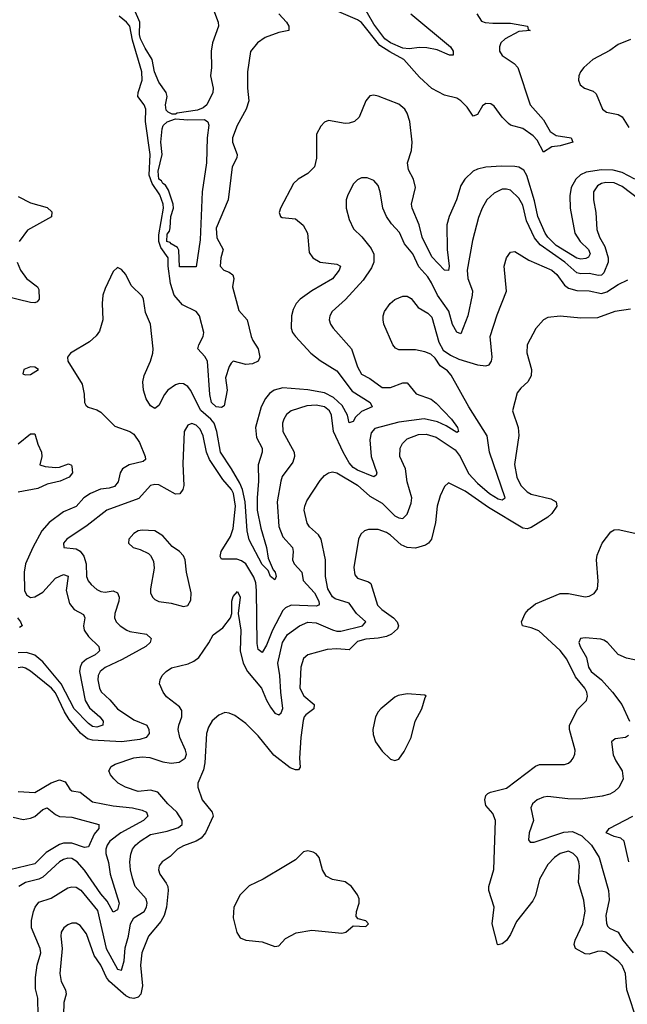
# Model space of a CAD drawing. Header units: inches. Extents: x 1694797 to 1849917, y 907313 to 1017959.
# Tile 111 of 256: x 1742418 to 1745354, y 943000 to 947762. Entities that reach past the tile are written whole.
import ezdxf

# ---------------------------------------------------------------- set-up
doc = ezdxf.new("R2010")
doc.units = ezdxf.units.IN
doc.header["$MEASUREMENT"] = 0
doc.layers.add('B7944', color=7, linetype='Continuous')

msp = doc.modelspace()

# ---------------------------------------------------------------- linework, layer by layer
at = {"layer": 'B7944', "color": 5}
for points, elevation in [([(1743350, 947822), (1743376.9, 947750), (1743379, 947730), (1743349.3, 947650.7), (1743342.3, 947610), (1743345.4, 947530), (1743339.6, 947490), (1743352.7, 947430), (1743351.6, 947410), (1743321.6, 947350), (1743304.4, 947335.6), (1743276.2, 947323.8), (1743178.8, 947310), (1743170, 947304.5), (1743154.6, 947305.4), (1743134.6, 947314.6), (1743125.1, 947325.1), (1743121.8, 947350), (1743129.9, 947390), (1743125.8, 947410), (1743090, 947459), (1743069.2, 947510), (1743058, 947570), (1743023.6, 947623.6), (1743000.7, 947670), (1742996.1, 947690), (1742997.8, 947750), (1742973.1, 947810)], 660), ([(1744308.2, 947790), (1744499.5, 947630), (1744512.3, 947610), (1744512.2, 947590), (1744495.3, 947590), (1744435.6, 947615.6), (1744386.1, 947626.1), (1744350, 947627.9), (1744299.7, 947620.3), (1744270, 947623.5), (1744210, 947649.4), (1744182.1, 947670), (1744130, 947740.3), (1744075, 947835)], 660), ([(1743670.2, 947790), (1743706.3, 947750), (1743717.7, 947730), (1743719.1, 947710), (1743670, 947700.3), (1743603.4, 947676.6), (1743567.6, 947650), (1743532.6, 947607.4), (1743519.1, 947510), (1743518, 947430), (1743524.3, 947370), (1743511.9, 947330), (1743469.3, 947250), (1743446.2, 947190), (1743445.7, 947170), (1743469.2, 947110), (1743466.7, 947093.3), (1743444.6, 947050), (1743425.8, 946890), (1743366.7, 946753.3), (1743370, 946706.5), (1743401.1, 946650), (1743389.3, 946610), (1743386.7, 946570), (1743404.4, 946550), (1743430, 946540.7), (1743447.6, 946527.6), (1743452.5, 946510), (1743445.7, 946470), (1743476.1, 946356.1), (1743516.8, 946310), (1743536.1, 946230), (1743543.8, 946210), (1743570.1, 946170.1), (1743578.1, 946130), (1743570.1, 946110), (1743542.9, 946097.1), (1743510, 946094.7), (1743450, 946110.5), (1743439.6, 946100.4), (1743430, 946084.8), (1743412.7, 946030), (1743420.1, 945970), (1743405.6, 945894.4), (1743392.9, 945887.1), (1743366.7, 945890), (1743344.1, 945910), (1743336.2, 945950), (1743324.6, 946110), (1743312.9, 946132.9), (1743278.8, 946170), (1743282.8, 946190), (1743304.1, 946230), (1743307.1, 946250), (1743286.7, 946330), (1743270, 946350.6), (1743203.8, 946383.8), (1743163.9, 946430), (1743146.7, 946486.7), (1743134.4, 946570), (1743134.8, 946610), (1743099.6, 946659.6), (1743089.5, 946689.5), (1743090, 946721.3), (1743112.9, 946850), (1743111.6, 946870), (1743095.5, 946915.5), (1743057.8, 946970), (1743043.4, 947010), (1743047.9, 947110), (1743026.2, 947270), (1743026.9, 947330), (1743019.9, 947350), (1742989, 947390), (1742989.9, 947410), (1743009.2, 947470), (1743007.8, 947510), (1742962.3, 947662.3), (1742949.9, 947730), (1742933.5, 947750), (1742899, 947779)], 680), ([(1744626.4, 947790), (1744650, 947754), (1744667.8, 947747.8), (1744704.4, 947744.4), (1744790, 947744.8), (1744871.6, 947730), (1744874.4, 947714.4), (1744884.7, 947710), (1744830, 947704.6), (1744764.2, 947670), (1744743.8, 947650), (1744736.2, 947630), (1744736.9, 947610), (1744749.2, 947589.2), (1744808, 947550), (1744824.4, 947530), (1744884.6, 947350), (1744950, 947278.2), (1744980.9, 947220.9), (1745010, 947201.5), (1745083.1, 947190), (1745091.4, 947170), (1745030, 947152.7), (1744990, 947147.3), (1744950, 947121.7), (1744918.9, 947178.9), (1744899.6, 947199.6), (1744850, 947236.3), (1744790, 947252.2), (1744779.4, 947259.4), (1744749.8, 947290), (1744710, 947343.6), (1744694.3, 947354.3), (1744670, 947356.3), (1744654.2, 947345.8), (1744630, 947302.9), (1744610, 947295.8), (1744579.6, 947339.6), (1744550, 947369.9), (1744530, 947382.6), (1744470, 947396.5), (1744410, 947429.9), (1744350, 947483.4), (1744274.9, 947570), (1744206, 947606), (1744157.7, 947637.7), (1744070, 947749), (1744050, 947761.8), (1743960.6, 947800.6)], 680), ([(1745370, 947665.4), (1745310, 947641.9), (1745270, 947613.1), (1745188.2, 947570), (1745143.9, 947530), (1745128.1, 947510), (1745119.7, 947490), (1745118.9, 947470), (1745126.5, 947446.5), (1745148.2, 947430), (1745190, 947415.8), (1745203, 947403), (1745234.3, 947330), (1745254.1, 947314.1), (1745310, 947303.6), (1745330, 947292.1), (1745361.2, 947241.2)], 720), ([(1745390, 946991.4), (1745330, 947023.2), (1745286.4, 947033.6), (1745230, 947035.5), (1745156.2, 947023.8), (1745128.2, 947011.8), (1745104.9, 946990), (1745082.7, 946950), (1745076, 946910), (1745077.4, 946850), (1745100.1, 946730), (1745126.4, 946690), (1745166.2, 946650), (1745175.1, 946630), (1745167, 946613), (1745153.4, 946606.6), (1745130, 946603.8), (1745110, 946608.1), (1745011.1, 946670), (1744970.2, 946710), (1744956.8, 946730), (1744922.6, 946810), (1744905.3, 946885.3), (1744868.7, 947008.7), (1744854.1, 947034.1), (1744830, 947048.8), (1744810, 947052.7), (1744745.8, 947054.2), (1744670.8, 947049.2), (1744630, 947039.6), (1744610, 947029.2), (1744568.4, 946990), (1744550, 946959.8), (1744528.3, 946890), (1744493.5, 946810), (1744482.1, 946770), (1744483.6, 946650), (1744493.1, 946570), (1744490, 946549.4), (1744470, 946551.1), (1744410, 946615.9), (1744363.4, 946710), (1744347.6, 946770), (1744313.9, 946850), (1744310.5, 946870), (1744330.4, 946950), (1744320.5, 946990), (1744296.4, 947036.4), (1744292.2, 947070), (1744310.6, 947130), (1744314.7, 947170), (1744303.5, 947270), (1744290.8, 947310), (1744279.1, 947330), (1744250, 947353.1), (1744150, 947392.4), (1744130, 947396.3), (1744110, 947394), (1744090.3, 947369.7), (1744058, 947290), (1744035.5, 947270), (1744010, 947261.4), (1743990, 947260.3), (1743910, 947274), (1743890, 947267), (1743872.7, 947247.3), (1743851.7, 947208.3), (1743851.6, 947091.6), (1743841.7, 947050), (1743810, 947017.4), (1743763.8, 946990), (1743741.3, 946970), (1743677.7, 946850), (1743671.7, 946830), (1743678.4, 946810), (1743685.5, 946805.5), (1743750, 946798.2), (1743788.3, 946768.3), (1743808.3, 946730), (1743816.2, 946636.2), (1743833.7, 946610), (1743870.6, 946590), (1743950, 946579.3), (1743968.7, 946570), (1743961.5, 946550), (1743930, 946509.3), (1743829.2, 946450), (1743773, 946410), (1743753.5, 946390), (1743738.8, 946361.2), (1743730.7, 946330), (1743728.9, 946270), (1743736, 946250), (1743751, 946230), (1743824.3, 946150), (1743870, 946113.1), (1743950, 946063.7), (1744024.9, 945964.9), (1744111.8, 945910), (1744121.3, 945890), (1744070, 945866.4), (1744040.5, 945839.5), (1744030, 945818.9), (1744010, 945812), (1744001.5, 945850), (1743976, 945896), (1743934.6, 945934.6), (1743890, 945957.2), (1743810, 945971.7), (1743690, 945981.6), (1743647, 945970), (1743625.7, 945954.3), (1743605, 945930), (1743585.4, 945890), (1743556.8, 945790), (1743562.2, 945742.2), (1743589.4, 945690), (1743588.9, 945670), (1743570.1, 945610), (1743572.4, 945530), (1743564.6, 945450), (1743565.1, 945390), (1743582.4, 945302.4), (1743610.1, 945210), (1743618.2, 945158.2), (1743642, 945102), (1743651.9, 945090), (1743657.4, 945070), (1743650, 945052.7), (1743630, 945069.5), (1743618.8, 945098.8), (1743590, 945128), (1743527.1, 945247.1), (1743516.6, 945290), (1743507.5, 945430), (1743493.7, 945490), (1743480.9, 945520.9), (1743441.2, 945590), (1743387.5, 945670), (1743369.7, 945770), (1743356.8, 945810), (1743340.9, 945830), (1743292.6, 945872.6), (1743242.7, 945970), (1743230, 945988.2), (1743210, 946001.3), (1743190, 946002.5), (1743170, 945995.4), (1743133.2, 945970), (1743117.2, 945950), (1743090, 945896.8), (1743070, 945882.3), (1743050, 945894), (1743028.6, 945928.6), (1743015.6, 945970), (1743012, 946010), (1743018.5, 946041.5), (1743049.8, 946110), (1743060.3, 946150), (1743062.2, 946170), (1743049.8, 946289.8), (1743025.8, 946345.8), (1743016.1, 946410), (1743010, 946424.5), (1742956, 946476), (1742930, 946529.2), (1742910, 946554), (1742890, 946564), (1742870, 946544), (1742830, 946462.7), (1742819.6, 946430), (1742816.5, 946390), (1742819.3, 946310), (1742803.7, 946256.3), (1742787, 946233), (1742755.3, 946204.7), (1742663.8, 946150), (1742648.7, 946130), (1742650.4, 946110), (1742718.7, 945998.7), (1742729.1, 945950.9), (1742730.2, 945910.2), (1742737.1, 945897.1), (1742747.8, 945887.8), (1742790, 945875.7), (1742810, 945864.7), (1742876.6, 945796.6), (1742950, 945770.8), (1742970, 945756.8), (1742996.6, 945716.6), (1743024.7, 945650), (1743025, 945635), (1743014.4, 945625.6), (1742946, 945610), (1742914.6, 945590), (1742902.4, 945570), (1742893.1, 945526.9), (1742876.1, 945503.9), (1742850, 945495.8), (1742808.4, 945491.6), (1742759.7, 945470), (1742727.3, 945450), (1742690, 945407.3), (1742630, 945381.9), (1742560.5, 945330), (1742524.5, 945290), (1742481.1, 945210), (1742445.1, 945130), (1742438.4, 945090), (1742441.2, 945001.2), (1742450, 944980.6), (1742470, 944968.4), (1742490, 944970.8), (1742530, 944993.1), (1742590, 945060.8), (1742630, 945078.2), (1742651.1, 945071.1), (1742641.9, 945001.9), (1742658.3, 944938.3), (1742680.2, 944910), (1742725.9, 944885.9), (1742731.9, 944870), (1742725.4, 944830), (1742728.9, 944810), (1742750, 944778.4), (1742800.2, 944730), (1742803.2, 944710), (1742796.6, 944703.4), (1742782.2, 944690), (1742739.8, 944670), (1742718.6, 944650), (1742709.5, 944630.5), (1742707.3, 944610), (1742733.6, 944470), (1742754.8, 944434.8), (1742805.5, 944390), (1742821.5, 944370), (1742819.7, 944350), (1742790, 944341.3), (1742770, 944344.4), (1742750, 944358.7), (1742680.2, 944430), (1742618.3, 944550), (1742530, 944657.2), (1742490, 944689.6), (1742450, 944701.2), (1742410, 944700.6)], 720), ([(1745410, 946893.8), (1745330, 946954.5), (1745290, 946972.6), (1745250, 946975.1), (1745229, 946970), (1745210, 946957.8), (1745190.2, 946930), (1745190.2, 946890), (1745201.6, 946830), (1745207.7, 946747.7), (1745219.5, 946710), (1745245, 946665), (1745262, 946610), (1745262.5, 946590), (1745241.5, 946538.5), (1745230, 946525.7), (1745215.1, 946524.9), (1745170, 946534.5), (1745130, 946533.4), (1745110, 946538.4), (1745052, 946590), (1744932.8, 946672.8), (1744906.4, 946706.4), (1744866.6, 946790), (1744850, 946864.8), (1744830, 946899.4), (1744790, 946936.9), (1744770, 946943), (1744750, 946943), (1744710, 946923.5), (1744676, 946890), (1744652.3, 946850), (1744634.5, 946805.5), (1744605.9, 946694.1), (1744580.6, 946550), (1744583.3, 946510), (1744606.7, 946450), (1744605.2, 946430), (1744584.1, 946330), (1744550, 946243.5), (1744530, 946250.9), (1744510, 946287.3), (1744491.7, 946351.7), (1744436.7, 946430), (1744408.4, 946490), (1744390, 946517.7), (1744346.5, 946566.5), (1744317.8, 946630), (1744278.2, 946678.2), (1744252.8, 946732.8), (1744214.2, 946774.2), (1744189.8, 946809.8), (1744172.8, 946850), (1744159.7, 946930), (1744150, 946959.3), (1744130, 946983.7), (1744097.7, 946997.7), (1744070, 946996.9), (1744050, 946987.3), (1744030, 946966.6), (1744002, 946910), (1743995.8, 946890), (1743995.3, 946850), (1744010, 946796), (1744030.3, 946750.3), (1744071.2, 946711.2), (1744115.7, 946655.7), (1744128.4, 946628.4), (1744129.5, 946590), (1744117.8, 946562.2), (1744077.1, 946502.9), (1743991.8, 946408.2), (1743927.7, 946350), (1743916.5, 946330), (1743914, 946310), (1743919.6, 946290), (1743932, 946270), (1744020.7, 946170), (1744050, 946083.7), (1744070, 946048.4), (1744110, 946026.7), (1744170, 945983.5), (1744210, 945983), (1744270, 946005.4), (1744290, 946005.8), (1744333.3, 945953.3), (1744406.1, 945926.1), (1744430, 945906.8), (1744503.8, 945830), (1744533.5, 945790), (1744538.4, 945770), (1744530, 945765.3), (1744478.4, 945798.4), (1744437.5, 945817.5), (1744371.9, 945831.9), (1744250, 945815.9), (1744134.7, 945785.3), (1744116.5, 945763.5), (1744110.1, 945730), (1744116.3, 945650), (1744143.9, 945570), (1744140.3, 945559.7), (1744130, 945551.1), (1744050, 945582.9), (1744030, 945596.7), (1744010, 945619.4), (1743980.3, 945670), (1743934.3, 945770), (1743924.9, 945850), (1743914.9, 945870), (1743890.6, 945890), (1743850, 945898.4), (1743806, 945894), (1743730.3, 945870), (1743707.5, 945852.5), (1743693.5, 945830), (1743687.9, 945810), (1743689.4, 945770), (1743743.5, 945670), (1743746.3, 945650), (1743737.3, 945622.7), (1743686.9, 945553.1), (1743678.9, 945530), (1743661.2, 945430), (1743670, 945310.7), (1743690, 945260.7), (1743736.3, 945210), (1743739.8, 945190), (1743736.8, 945150), (1743744.4, 945130), (1743781.4, 945090), (1743788.1, 945050), (1743842.6, 944990), (1743863.1, 944950), (1743865.1, 944934.9), (1743864, 944930), (1743850, 944925.3), (1743730.1, 944929.9), (1743702.5, 944917.5), (1743690, 944904.4), (1743638.8, 944810), (1743610, 944737.4), (1743590, 944701.1), (1743570, 944715.6), (1743564.9, 944744.9), (1743561.9, 945001.9), (1743558.5, 945038.5), (1743550, 945065.8), (1743510.2, 945130.2), (1743490, 945145.8), (1743467.3, 945152.7), (1743392.7, 945152.7), (1743386.1, 945166.1), (1743391.5, 945190), (1743436.8, 945263.2), (1743450, 945302), (1743459.9, 945410), (1743451, 945470), (1743441.9, 945490), (1743399, 945539), (1743334.5, 945634.5), (1743320.4, 945670), (1743304.7, 945750), (1743290, 945782), (1743270, 945801.4), (1743250, 945808.4), (1743230, 945800.5), (1743212.7, 945770), (1743205.4, 945614.6), (1743211.1, 945510), (1743206.7, 945490), (1743191.5, 945468.5), (1743170, 945468.2), (1743090, 945512.4), (1743070, 945514.8), (1743050.2, 945509.8), (1742994, 945446), (1742839.5, 945390), (1742743.4, 945316.6), (1742645.7, 945250), (1742628.8, 945230), (1742631.3, 945210), (1742690, 945203.6), (1742710, 945192), (1742727.7, 945167.7), (1742738.2, 945130), (1742740.1, 945070), (1742748, 945048), (1742763.2, 945030), (1742790, 945006.4), (1742810, 944996.3), (1742830, 944993.7), (1742870, 945000.2), (1742890.7, 944990.7), (1742897.7, 944970), (1742897.2, 944950), (1742876.8, 944890), (1742875, 944870), (1742883.2, 944850), (1742903.6, 944830), (1742935.6, 944810), (1742950, 944803.8), (1743030.1, 944790.1), (1743052.7, 944770), (1743048.9, 944750), (1743026.5, 944730), (1742912.5, 944667.5), (1742830, 944629.9), (1742806.6, 944610), (1742797.5, 944590), (1742795.8, 944570), (1742802.8, 944530), (1742811.8, 944511.8), (1742853, 944473), (1742890, 944428.7), (1742970, 944376.8), (1743032, 944350), (1743042.3, 944330), (1743043.1, 944310), (1743028.5, 944290), (1742998.4, 944281.6), (1742909.8, 944270.2), (1742770, 944277.2), (1742744.5, 944284.5), (1742710.9, 944310.9), (1742657.3, 944377.3), (1742634.3, 944414.3), (1742590, 944507.1), (1742571.6, 944530), (1742470, 944611.7), (1742446.2, 944626.2), (1742430, 944630.4), (1742410, 944628.2)], 740), ([(1742410, 946907.2), (1742470, 946876.8), (1742550, 946853.7), (1742572.9, 946832.9), (1742571.1, 946808.9), (1742456, 946744), (1742415.6, 946690)], 680), ([(1742507.1, 942947.1), (1742504.7, 943030), (1742494.6, 943074.6), (1742493.6, 943130), (1742501.2, 943190), (1742519, 943250), (1742517.2, 943270), (1742473.9, 943370), (1742473.9, 943406.1), (1742484.4, 943450), (1742491.8, 943470), (1742510, 943494.6), (1742570, 943513.9), (1742650, 943563), (1742670, 943568.5), (1742690, 943566.5), (1742713.2, 943553.2), (1742794, 943454), (1742835.1, 943270), (1742890, 943170.8), (1742910, 943165.3), (1742922.4, 943210), (1742926.6, 943273.4), (1742942.9, 943330), (1742953.7, 943390), (1742970, 943417.9), (1743019.2, 943450), (1743030.6, 943470), (1743033.7, 943490), (1743029.5, 943510), (1742976.1, 943570), (1742962.2, 943610), (1742952.6, 943650), (1742949.5, 943690), (1742954.1, 943725.9), (1742963, 943750), (1742977.5, 943770), (1743000.2, 943790), (1743050, 943821), (1743130, 943837.3), (1743184.7, 943855.3), (1743202.3, 943870), (1743202.3, 943890), (1743177.7, 943930), (1743133.5, 943970), (1743085.6, 944025.6), (1743050, 944036.4), (1742990, 944030.2), (1742928.7, 944050), (1742893.4, 944070), (1742871.8, 944090), (1742856.4, 944110), (1742848, 944130), (1742859.1, 944150), (1742878.9, 944161.1), (1742970, 944192.9), (1743010, 944196.6), (1743046.8, 944193.2), (1743110, 944173.6), (1743150, 944166.5), (1743188.3, 944171.7), (1743217.6, 944190), (1743223.3, 944210), (1743219.3, 944230), (1743192.2, 944290), (1743183.9, 944330), (1743186.1, 944350), (1743201, 944390), (1743201.1, 944421.1), (1743190, 944439.3), (1743126.9, 944486.9), (1743110.3, 944510), (1743094, 944550), (1743095.8, 944570), (1743106.7, 944590), (1743124.9, 944610), (1743152, 944628), (1743232.3, 944647.7), (1743260, 944660), (1743282.9, 944677.1), (1743331.9, 944748.1), (1743352.5, 944787.5), (1743399.3, 944820.7), (1743437.1, 944870), (1743443.1, 944890), (1743442.3, 944950), (1743450, 944972.7), (1743470, 944996.2), (1743483, 944970), (1743472.8, 944890), (1743486.8, 944810), (1743483.7, 944710), (1743498.3, 944650), (1743518.1, 944610), (1743585.9, 944530), (1743610, 944471.4), (1743630, 944437.3), (1743650, 944408.7), (1743670, 944400.3), (1743680.8, 944410), (1743689.4, 944430.6), (1743679.1, 944510), (1743675.5, 944590), (1743665.5, 944650), (1743687.7, 944750), (1743711.9, 944788.1), (1743769.2, 944830), (1743810, 944848.1), (1743850, 944846), (1743930, 944810.8), (1743950, 944804.5), (1743970, 944804.3), (1744074.9, 944830), (1744090.1, 944849.9), (1744045.3, 944890), (1744010, 944940.6), (1743941.8, 944961.8), (1743930, 944970.8), (1743907, 945010), (1743895.4, 945070), (1743895.5, 945150), (1743875, 945250), (1743862.3, 945270), (1743818.8, 945310), (1743806.6, 945326.6), (1743793.2, 945390), (1743795, 945410), (1743804.6, 945435.4), (1743870, 945534), (1743890, 945556.9), (1743910, 945569.8), (1743930, 945575.1), (1743950, 945569.8), (1744050, 945510.4), (1744110, 945457.5), (1744170, 945423.9), (1744230, 945362.2), (1744250, 945352.7), (1744270.1, 945349.9), (1744290, 945371.2), (1744310, 945423.6), (1744313.2, 945450), (1744290, 945527.7), (1744281.6, 945590), (1744255.5, 945650), (1744257.2, 945690), (1744267.2, 945712.8), (1744290, 945734.6), (1744344.6, 945755.4), (1744382.2, 945757.8), (1744430, 945742.6), (1744522.2, 945682.2), (1744545.7, 945650), (1744586.6, 945566.6), (1744630, 945520.8), (1744687.5, 945470), (1744730, 945444.3), (1744750, 945440.6), (1744763.6, 945450), (1744687.5, 945670), (1744677.5, 945750), (1744587.8, 945890), (1744503, 946043), (1744484.6, 946064.6), (1744450, 946088), (1744425.5, 946125.5), (1744404.5, 946144.5), (1744376.3, 946156.3), (1744330, 946165.8), (1744250, 946165.2), (1744233.7, 946173.7), (1744221.1, 946190), (1744176.9, 946290), (1744174, 946310), (1744174, 946330), (1744180.2, 946350), (1744208.9, 946390), (1744230, 946408), (1744270, 946424.2), (1744290, 946424.2), (1744310, 946413.3), (1744343.1, 946370), (1744390, 946342), (1744410, 946323), (1744442.6, 946202.6), (1744463.5, 946163.5), (1744499.2, 946139.2), (1744540.6, 946120.6), (1744630, 946092.8), (1744670, 946087.4), (1744686.4, 946093.6), (1744698.3, 946110), (1744700.8, 946130), (1744691.8, 946230), (1744725.1, 946334.9), (1744770.2, 946449.8), (1744759.5, 946570), (1744770.4, 946609.6), (1744790, 946637.2), (1744810, 946640.9), (1744878.7, 946598.7), (1744990, 946550.4), (1745013.7, 946530), (1745050, 946478.8), (1745070, 946464.1), (1745110, 946452.5), (1745170, 946451.4), (1745230, 946437.8), (1745254.7, 946445.3), (1745310, 946481.1), (1745356.8, 946503.2)], 760), ([(1742405, 946590), (1742421, 946550), (1742450, 946510.2), (1742503.9, 946470), (1742510, 946457.1), (1742511.6, 946410), (1742502.2, 946397.8), (1742490, 946392.8), (1742470, 946395), (1742350, 946422.8)], 680), ([(1745370, 946361.8), (1745294, 946350), (1745210, 946320.6), (1745130, 946317.8), (1745030, 946328.7), (1744970, 946321), (1744950, 946309.7), (1744911.7, 946268.3), (1744870.3, 946190), (1744869.1, 946150.9), (1744891.2, 946070), (1744890, 946039), (1744873.1, 946010), (1744839.3, 945980.7), (1744822.2, 945957.8), (1744799.6, 945870), (1744826.7, 945790), (1744830.8, 945750.8), (1744809.6, 945610.4), (1744820.1, 945550), (1744840.4, 945510), (1744870, 945477.9), (1744890, 945466.9), (1744984.3, 945444.3), (1745010.1, 945430.1), (1745013, 945410), (1744990, 945373.3), (1744970, 945356.1), (1744890, 945305.9), (1744870, 945300.4), (1744850, 945303.2), (1744683.4, 945403.4), (1744570, 945482.6), (1744490, 945522), (1744470, 945504.5), (1744450, 945459.3), (1744435.9, 945410), (1744427.2, 945330), (1744407.5, 945250), (1744393, 945230), (1744378.9, 945221.1), (1744330, 945206.6), (1744289.5, 945209.5), (1744261.8, 945221.8), (1744210, 945269.8), (1744190, 945282.4), (1744150, 945297.3), (1744103, 945297), (1744083.8, 945290), (1744065.8, 945274.2), (1744055.8, 945250), (1744033, 945113), (1744037.4, 945077.4), (1744050, 945061.3), (1744103.7, 945043.7), (1744114.8, 945034.8), (1744147.4, 944930), (1744167.3, 944910), (1744224.3, 944870), (1744242.5, 944850), (1744248.6, 944830), (1744243.4, 944816.6), (1744214.4, 944790), (1744190, 944779.9), (1744150, 944771.1), (1744090, 944765.5), (1744050, 944754.4), (1744010, 944715.4), (1743950, 944719.7), (1743903.3, 944716.7), (1743810, 944690.8), (1743790, 944673.3), (1743776.8, 944630), (1743770.8, 944530), (1743791.4, 944491.4), (1743840.8, 944450), (1743839.4, 944430), (1743800.5, 944399.5), (1743792.5, 944390), (1743787.8, 944372.2), (1743775.8, 944290), (1743770.1, 944190.1), (1743773.5, 944146.5), (1743765.5, 944134.5), (1743750, 944134.3), (1743724.6, 944144.6), (1743645.4, 944205.4), (1743570, 944298.9), (1743510, 944358), (1743457, 944397), (1743430, 944408.7), (1743409.2, 944410.8), (1743380.6, 944399.4), (1743348.5, 944371.5), (1743330, 944340.7), (1743320.5, 944310), (1743312.6, 944167.4), (1743305.8, 944134.2), (1743278, 944070), (1743278, 944050), (1743299.2, 943990), (1743348, 943930), (1743352.7, 943910), (1743315.9, 943830), (1743295.4, 943804.6), (1743270, 943789.2), (1743210, 943767), (1743179.6, 943750), (1743144.6, 943715.4), (1743106.3, 943690), (1743091.4, 943670), (1743089.2, 943650), (1743095.2, 943630), (1743126.2, 943586.2), (1743132.9, 943570), (1743134.7, 943550), (1743126.5, 943470), (1743115.6, 943430), (1743099.7, 943400.3), (1743039.8, 943330), (1743008.5, 943250), (1743001.1, 943190), (1743011.7, 943090), (1743003.3, 943050), (1742990, 943034.7), (1742970, 943028.4), (1742950, 943031.5), (1742930, 943041.2), (1742851.1, 943110), (1742836.5, 943130), (1742810.3, 943190), (1742776.7, 943236.7), (1742740.5, 943340.5), (1742710, 943381.7), (1742690, 943392.4), (1742670, 943393.1), (1742650, 943385.1), (1742630.3, 943370), (1742618.5, 943350), (1742615.8, 943330), (1742623.2, 943270), (1742611.8, 943150), (1742618, 943110), (1742638.3, 943070), (1742642.6, 943050), (1742631.4, 943008.6), (1742629.6, 942950)], 780), ([(1742410, 945711), (1742470, 945759.4), (1742490, 945759.6), (1742504.7, 945710), (1742523.6, 945670), (1742524.4, 945650), (1742514.9, 945610), (1742540.5, 945600.5), (1742590, 945596.6), (1742610, 945598.5), (1742653.4, 945613.4), (1742667.6, 945607.6), (1742670, 945602), (1742672.7, 945570), (1742657.2, 945550), (1742612.8, 945530), (1742550, 945515.7), (1742505.8, 945494.2), (1742410, 945477.2)], 680), ([(1745404.9, 942910), (1745351.3, 943070), (1745345.4, 943150), (1745330, 943187.6), (1745310, 943209.3), (1745250, 943252.1), (1745230, 943257.6), (1745210, 943256), (1745170, 943242.5), (1745150, 943244), (1745103.7, 943270), (1745097, 943290), (1745101.6, 943310), (1745139.5, 943390), (1745151.2, 943451.2), (1745143.5, 943503.5), (1745119.1, 943590), (1745123.4, 943670), (1745120.2, 943690), (1745112.2, 943710), (1745092, 943730), (1745070, 943740.2), (1745030.4, 943730), (1745001.8, 943710), (1744970, 943676.8), (1744930, 943606), (1744910, 943527), (1744898.4, 943501.6), (1744819.5, 943400.5), (1744790, 943338.7), (1744770, 943309.7), (1744750, 943293.6), (1744730, 943287.3), (1744727.3, 943290), (1744700.6, 943390), (1744711.6, 943470), (1744685, 943550), (1744685.5, 943570), (1744708.4, 943651.6), (1744716.5, 943890), (1744703.6, 943923.6), (1744670, 943961.6), (1744665.2, 943990), (1744670.6, 944009.4), (1744680.6, 944019.4), (1744693.3, 944026.7), (1744770, 944046), (1744910, 944152.3), (1744930, 944159.7), (1745050, 944159.5), (1745070, 944167), (1745082.2, 944177.8), (1745093, 944190), (1745101.1, 944210), (1745102.6, 944230), (1745074.8, 944330), (1745074.3, 944350), (1745113.3, 944426.7), (1745156.9, 944470), (1745161.7, 944490), (1745158.7, 944510), (1745149.8, 944530), (1745104.6, 944584.6), (1745062.5, 944670), (1745030, 944712.2), (1744926.2, 944806.2), (1744890, 944821.1), (1744847.6, 944830), (1744842.4, 944850), (1744861, 944890), (1744876.2, 944910), (1744910, 944936.8), (1745030, 944986.4), (1745070, 944987.2), (1745150, 944970.4), (1745170, 944973.4), (1745193.6, 944986.4), (1745209.7, 945010.3), (1745214, 945046), (1745205.6, 945150), (1745208.1, 945171.9), (1745233.5, 945230), (1745274, 945286), (1745290, 945294.4), (1745310, 945295.9), (1745390, 945278.6)], 780), ([(1742406.5, 944870), (1742421.6, 944850), (1742429.3, 944830), (1742417.1, 944822.9)], 680), ([(1745450, 944653.8), (1745350, 944674.3), (1745310, 944692.1), (1745258.7, 944750), (1745241.5, 944761.5), (1745226.6, 944766.6), (1745150, 944772.6), (1745128.2, 944770), (1745119.5, 944750), (1745126.3, 944730), (1745157.4, 944677.4), (1745166.3, 944630), (1745180.1, 944610), (1745229.9, 944570), (1745283.5, 944510), (1745327.5, 944450), (1745364.3, 944370)], 760), ([(1745360.3, 944299.7), (1745346, 944290), (1745295, 944285), (1745278.7, 944270), (1745286.5, 944206.5), (1745298.1, 944178.1), (1745328.7, 944130), (1745334.8, 944090), (1745314.8, 944050), (1745293, 944030), (1745270, 944017.3), (1745233.1, 944006.9), (1745127.6, 943992.4), (1745066.4, 943993.6), (1744970, 944004.6), (1744950, 944002.5), (1744918.3, 943990), (1744896.4, 943970), (1744887.3, 943950), (1744901, 943890), (1744879.4, 943830), (1744876.4, 943796.4), (1744884, 943784), (1744904.1, 943784.1), (1745047.3, 943832.7), (1745090, 943835.7), (1745135.3, 943815.3), (1745182, 943770), (1745218.9, 943710), (1745264.1, 943550), (1745266, 943506), (1745250.9, 943430), (1745253.6, 943393.6), (1745259, 943379), (1745267.9, 943367.9), (1745309.9, 943349.9), (1745332.1, 943310), (1745382, 943250)], 760), ([(1742410.1, 944030.1), (1742490, 944025.1), (1742570, 944071.1), (1742610, 944085.5), (1742636.7, 944076.7), (1742660.4, 944040.4), (1742670, 944033.2), (1742710, 944026.6), (1742770, 943979.1), (1742870, 943959.9), (1742962.4, 943950), (1743010, 943939.3), (1743030.2, 943930), (1743037.5, 943910), (1743016.5, 943890), (1742906, 943830), (1742853.4, 943790), (1742839.6, 943770), (1742833.7, 943750), (1742834.3, 943730), (1742846.8, 943686.8), (1742855, 943630), (1742898.1, 943490), (1742890, 943456.9), (1742870, 943445.7), (1742839.6, 943499.6), (1742810, 943534), (1742730, 943649.9), (1742695.6, 943690), (1742670, 943704.8), (1742650, 943706.7), (1742630, 943701.2), (1742610, 943689.9), (1742530, 943615.2), (1742510, 943605.5), (1742445.5, 943590), (1742413.8, 943570)], 740), ([(1742385.4, 943905.4), (1742434.1, 943894.1), (1742470, 943900.1), (1742490, 943908.5), (1742530, 943942.1), (1742550, 943950.1), (1742590, 943917.9), (1742609.4, 943909.4), (1742670, 943905.6), (1742799.5, 943870), (1742800.2, 943850), (1742777.1, 943822.9), (1742750, 943762.7), (1742730, 943758.9), (1742670, 943780.3), (1742630, 943779.4), (1742610, 943773.6), (1742545.9, 943734.1), (1742490, 943679.5), (1742370, 943650.6)], 720), ([(1745361.7, 943690), (1745339.2, 943790), (1745323.2, 943803.2), (1745290, 943811.2), (1745252.3, 943830), (1745266, 943850), (1745380.4, 943910)], 740)]:
    msp.add_lwpolyline(points, dxfattribs=dict(at, elevation=elevation))
for points, elevation in [([(1743230, 947277.1), (1743310, 947278.9), (1743327.2, 947267.2), (1743332.3, 947252.3), (1743323.1, 947190), (1743320.1, 947070), (1743299.8, 946930), (1743290, 946698), (1743270, 946566), (1743190, 946566), (1743186.9, 946646.9), (1743181, 946661), (1743150, 946677.6), (1743145, 946685), (1743129.4, 946690), (1743130, 946724.9), (1743141.2, 946738.8), (1743145.4, 946754.6), (1743148.1, 946810), (1743160.8, 946850), (1743159.1, 946870), (1743136.9, 946936.9), (1743121.5, 946961.5), (1743110, 946969.9), (1743102.7, 946982.7), (1743089.9, 946990), (1743086.9, 947030), (1743106.3, 947110), (1743099.7, 947170), (1743105.4, 947234.6), (1743111.4, 947250), (1743130, 947268.6), (1743170, 947282.7)], 660), ([(1742470, 946082.7), (1742438, 946070), (1742432, 946050), (1742444.5, 946044.5), (1742470, 946046), (1742509, 946070), (1742490, 946080.9)], 720), ([(1743010, 945292.6), (1742990, 945289.6), (1742970, 945277.6), (1742945.5, 945250), (1742944, 945230), (1742966, 945210), (1742999.9, 945199.9), (1743040, 945180), (1743050.2, 945170.2), (1743063.5, 945143.5), (1743067.2, 945110), (1743050.2, 945010.2), (1743050.3, 944990), (1743058.7, 944970), (1743070, 944957.6), (1743090, 944947.9), (1743150, 944940.2), (1743210, 944924.9), (1743230, 944928.5), (1743245.3, 944954.7), (1743247, 944990), (1743223.4, 945090), (1743217.2, 945150), (1743208.8, 945170), (1743190, 945189.8), (1743154.1, 945214.1), (1743110, 945265.6), (1743070, 945289.6)], 760), ([(1744290, 944501.6), (1744246.4, 944493.6), (1744230, 944485.1), (1744163, 944430), (1744150, 944415.1), (1744138, 944390), (1744124.2, 944330), (1744125.7, 944305.7), (1744137.3, 944270), (1744170, 944224.7), (1744210, 944186), (1744230, 944178.8), (1744250, 944186), (1744276.3, 944223.7), (1744309.7, 944290), (1744329.6, 944370), (1744361.6, 944430), (1744376.5, 944483.5), (1744382, 944490), (1744375.5, 944495.5)], 820), ([(1743810, 943742), (1743790, 943737.6), (1743750, 943699.7), (1743703, 943670), (1743593.6, 943606.4), (1743526.3, 943573.7), (1743482.6, 943530), (1743453.1, 943470), (1743450, 943418), (1743467.6, 943347.6), (1743482.5, 943322.5), (1743510.3, 943310.3), (1743590, 943302.6), (1743650, 943280.5), (1743670, 943284), (1743701.5, 943318.5), (1743754.2, 943345.8), (1743830, 943358.8), (1743975.2, 943344.8), (1743993.2, 943350), (1744030, 943380.7), (1744090, 943376), (1744104, 943390), (1744090, 943404), (1744054, 943414), (1744044.4, 943424.4), (1744046, 943450), (1744058.8, 943490), (1744058.7, 943510), (1744049.7, 943530), (1744020.5, 943570), (1743990, 943593.5), (1743930, 943603.9), (1743899.3, 943619.3), (1743880.4, 943650), (1743864.2, 943710), (1743850, 943727.3), (1743835.5, 943735.5)], 820)]:
    msp.add_lwpolyline(points, close=True, dxfattribs=dict(at, elevation=elevation))

doc.saveas('drawing.dxf')
